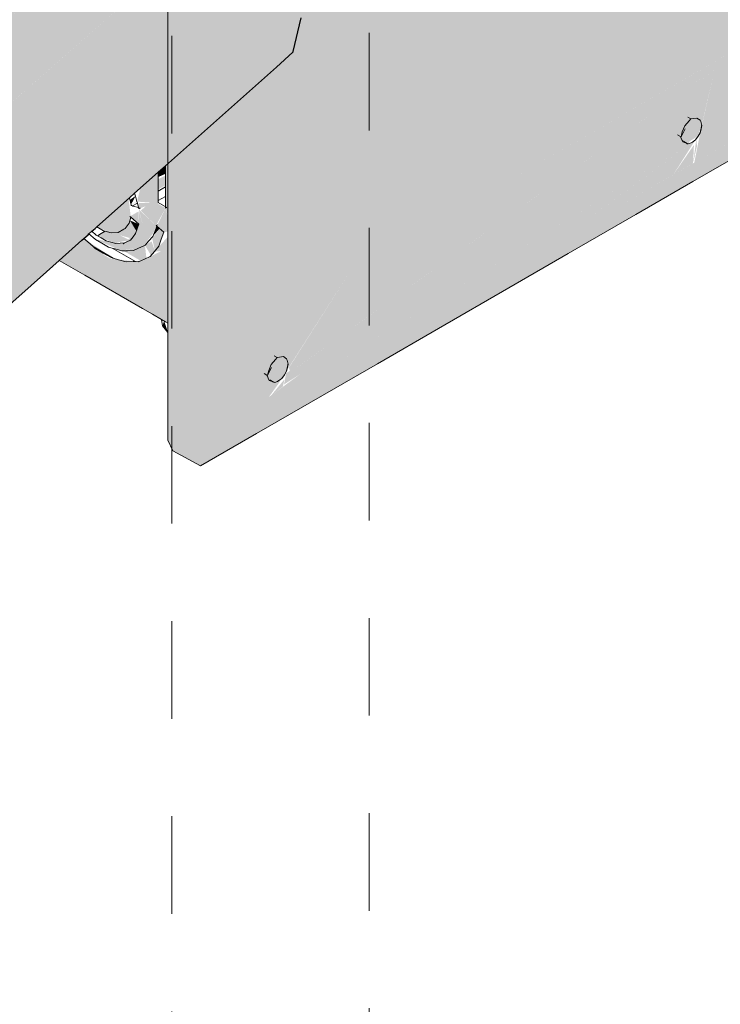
# Model space of a CAD drawing. Header units: millimetres. Extents: x 4480191 to 4481199, y -30324204 to -30323479.
# Tile 8 of 243: x 4480421.082 to 4480421.979, y -30324184.862 to -30324183.6. Entities that reach past the tile are written whole.
import ezdxf

# ---------------------------------------------------------------- set-up
doc = ezdxf.new("R2010")
doc.units = ezdxf.units.MM
doc.linetypes.add('JIS_02_1.2', pattern=[0.25, 0.125, -0.125])
for name, color, linetype, lineweight in [('DI-Pontilhado', 7, 'JIS_02_1.2', 9), ('EL-Caixa de passagem de fiação ARC', 9, 'Continuous', 18), ('EL-Condutos ARC (Baixa)', 54, 'Continuous', 25)]:
    doc.layers.add(name, color=color, linetype=linetype, lineweight=lineweight)

msp = doc.modelspace()

# ---------------------------------------------------------------- hatches: boundary and pattern name
at = {"layer": 'EL-Caixa de passagem de fiação ARC', "linetype": 'Continuous'}
for points in [[(4480422.0292, -30324183.735), (4480421.31, -30324184.1502), (4480421.3179, -30324184.0315), (4480421.3205, -30324183.9095), (4480422.0397, -30324183.4942), (4480422.0397, -30324183.0162), (4480422.0386, -30324182.9717), (4480421.8302, -30324183.092), (4480421.9022, -30324182.7899), (4480421.7822, -30324182.8592), (4480421.679, -30324183.1793), (4480421.3194, -30324183.3869), (4480421.3246, -30324183.372), (4480421.3179, -30324183.3084), (4480421.3154, -30324183.3042), (4480421.318, -30324183.3566), (4480421.2994, -30324183.2779), (4480421.3108, -30324183.3398), (4480421.2946, -30324183.2701), (4480421.2793, -30324183.2253), (4480421.3028, -30324183.3213), (4480421.3205, -30324183.4314), (4480421.3994, -30324183.3859), (4480421.4229, -30324183.4847), (4480421.4495, -30324183.5392), (4480421.4374, -30324183.5739), (4480421.4385, -30324183.5792), (4480421.4113, -30324183.6598), (4480421.4058, -30324183.6647), (4480421.4495, -30324183.5392), (4480421.4229, -30324183.4847), (4480421.3994, -30324183.3859), (4480421.3205, -30324183.4314), (4480421.3205, -30324183.7406), (4480421.3112, -30324183.749), (4480421.3205, -30324183.4314), (4480421.3037, -30324183.3265), (4480421.2793, -30324183.2253), (4480421.2946, -30324183.2701), (4480421.3092, -30324183.3362), (4480421.2966, -30324183.2734), (4480421.3108, -30324183.3398), (4480421.2994, -30324183.278), (4480421.318, -30324183.3566), (4480421.3154, -30324183.3042), (4480421.3179, -30324183.3084), (4480421.3246, -30324183.372), (4480421.3942, -30324183.1695), (4480421.3873, -30324183.1618), (4480421.4008, -30324183.1501), (4480421.4312, -30324183.0619), (4480421.9022, -30324182.7899), (4480422.027, -30324182.733), (4480422.0222, -30324182.7207), (4480421.9847, -30324182.6986), (4480421.97, -30324182.7001), (4480421.4038, -30324183.027), (4480421.4126, -30324183.0296), (4480421.3737, -30324183.0521), (4480421.3985, -30324183.03), (4480421.2924, -30324183.0913), (4480421.2777, -30324183.1068), (4480421.2716, -30324183.1273), (4480421.2716, -30324184.1386), (4480421.2777, -30324184.1521), (4480421.3132, -30324184.1715), (4480421.4557, -30324184.0893), (4480422.0121, -30324183.768), (4480422.0257, -30324183.7551)], [(4480421.3112, -30324183.749), (4480421.3205, -30324183.7232), (4480421.3205, -30324183.4314)], [(4480422.0371, -30324183.6163), (4480422.0397, -30324183.4942), (4480421.3205, -30324183.9095), (4480421.3179, -30324184.0315)], [(4480421.0902, -30324183.7708), (4480421.0954, -30324183.7201), (4480421.0954, -30324183.5512), (4480421.0902, -30324183.6583)], [(4480421.279, -30324183.806), (4480421.6308, -30324183.6021), (4480421.1438, -30324183.8833)], [(4480421.4413, -30324184.0538), (4480422.0371, -30324183.6163), (4480421.4281, -30324184.0518), (4480421.5165, -30324183.9866), (4480421.4231, -30324184.053), (4480421.4203, -30324184.0673)], [(4480422.0371, -30324183.6163), (4480421.9561, -30324183.6631), (4480421.4229, -30324184.0532), (4480421.5165, -30324183.9866), (4480421.4226, -30324184.0557)], [(4480422.0292, -30324183.735), (4480422.0365, -30324183.6253), (4480422.0344, -30324183.6182), (4480421.9537, -30324183.7449), (4480421.9462, -30324183.7829)], [(4480421.9536, -30324183.7451), (4480422.0344, -30324183.6182), (4480421.9723, -30324183.6639)], [(4480421.4276, -30324184.0498), (4480421.9561, -30324183.6631), (4480421.5039, -30324183.9241), (4480421.4266, -30324184.0459)], [(4480421.9509, -30324183.7489), (4480421.9556, -30324183.7353), (4480421.9723, -30324183.6639), (4480421.9434, -30324183.6851), (4480421.939, -30324183.7564)], [(4480421.9396, -30324183.7592), (4480421.9434, -30324183.6851), (4480421.31, -30324184.1502)], [(4480421.9509, -30324183.7489), (4480421.9544, -30324183.7303), (4480421.9405, -30324183.729), (4480421.9362, -30324183.7581)], [(4480421.2708, -30324183.785), (4480421.2716, -30324183.7733), (4480421.2685, -30324183.7553)], [(4480421.9193, -30324183.7984), (4480421.9475, -30324183.7539), (4480421.7698, -30324183.8848)], [(4480421.9449, -30324183.782), (4480421.9497, -30324183.7617), (4480421.9487, -30324183.7529)], [(4480421.7698, -30324183.8848), (4480421.9438, -30324183.7566), (4480421.31, -30324184.1502)], [(4480421.9457, -30324183.7604), (4480421.9193, -30324183.7984), (4480421.9446, -30324183.7838)], [(4480421.2685, -30324183.7869), (4480421.2592, -30324183.7953), (4480421.2592, -30324183.8014), (4480421.2685, -30324183.7972)], [(4480421.2685, -30324183.8413), (4480421.2716, -30324183.851), (4480421.2716, -30324183.7842), (4480421.2685, -30324183.7869)], [(4480421.2368, -30324183.8446), (4480421.2563, -30324183.8636), (4480421.2592, -30324183.8339), (4480421.2592, -30324183.7953), (4480421.2362, -30324183.8157), (4480421.2319, -30324183.8329), (4480421.248, -30324183.8341)], [(4480421.2592, -30324183.8167), (4480421.2685, -30324183.8113), (4480421.2685, -30324183.7995), (4480421.2592, -30324183.8043)], [(4480421.1989, -30324183.873), (4480421.2149, -30324183.8684), (4480421.224, -30324183.8529), (4480421.2211, -30324183.8292), (4480421.1805, -30324183.8653)], [(4480421.2302, -30324183.8255), (4480421.2229, -30324183.8308), (4480421.2243, -30324183.8368)], [(4480421.2342, -30324183.8421), (4480421.2536, -30324183.8349), (4480421.234, -30324183.8349)], [(4480421.2563, -30324183.8636), (4480421.2344, -30324183.8432), (4480421.2391, -30324183.8623)], [(4480421.2685, -30324183.8413), (4480421.2575, -30324183.8349), (4480421.2563, -30324183.8636)], [(4480421.2573, -30324183.8644), (4480421.2664, -30324183.8721), (4480421.2685, -30324183.8413)], [(4480421.2716, -30324183.8714), (4480421.2716, -30324183.8531), (4480421.2685, -30324183.8413), (4480421.2664, -30324183.8721)], [(4480421.2209, -30324183.8538), (4480421.2132, -30324183.8694), (4480421.1912, -30324183.8709), (4480421.1812, -30324183.8767), (4480421.2028, -30324183.8861), (4480421.2222, -30324183.8822), (4480421.2101, -30324183.8761), (4480421.2287, -30324183.8756), (4480421.2318, -30324183.8718)], [(4480421.2228, -30324183.8519), (4480421.2342, -30324183.862), (4480421.2342, -30324183.8454)], [(4480421.2228, -30324183.8569), (4480421.2312, -30324183.8708), (4480421.2342, -30324183.862)], [(4480421.2344, -30324183.845), (4480421.2342, -30324183.862), (4480421.2391, -30324183.8623)], [(4480421.1782, -30324183.8812), (4480421.2123, -30324183.896), (4480421.2405, -30324183.8897), (4480421.255, -30324183.8702), (4480421.2342, -30324183.862), (4480421.2302, -30324183.8737), (4480421.2141, -30324183.8869)], [(4480421.2342, -30324183.862), (4480421.2533, -30324183.8712), (4480421.258, -30324183.8626)], [(4480421.2513, -30324183.8794), (4480421.2548, -30324183.8961), (4480421.2598, -30324183.8902), (4480421.2664, -30324183.8721), (4480421.2613, -30324183.8678)], [(4480421.252, -30324183.8777), (4480421.2609, -30324183.8675), (4480421.2573, -30324183.8644)], [(4480421.151, -30324183.8916), (4480421.1868, -30324183.8998), (4480421.2014, -30324183.9054), (4480421.1638, -30324183.8802)], [(4480421.1988, -30324183.941), (4480421.2325, -30324183.9653), (4480421.2716, -30324183.9888), (4480421.2716, -30324183.8779), (4480421.2543, -30324183.8967), (4480421.2627, -30324183.8966), (4480421.234, -30324183.9103), (4480421.1969, -30324183.9056)], [(4480421.2099, -30324183.876), (4480421.2251, -30324183.8802), (4480421.2287, -30324183.8756)], [(4480421.2388, -30324183.9699), (4480421.1988, -30324183.941), (4480421.1969, -30324183.9056), (4480421.1868, -30324183.8998), (4480421.151, -30324183.8916), (4480421.1322, -30324183.9083)], [(4480421.2421, -30324183.8889), (4480421.2146, -30324183.896), (4480421.2367, -30324183.9088), (4480421.244, -30324183.9055)], [(4480421.2548, -30324183.8961), (4480421.2506, -30324183.8839), (4480421.242, -30324183.8888), (4480421.2499, -30324183.9019)], [(4480421.4135, -30324184.0658), (4480421.5039, -30324183.9241), (4480421.3179, -30324184.0315), (4480421.31, -30324184.1502), (4480421.4009, -30324184.0835)], [(4480421.2716, -30324184.0007), (4480421.2667, -30324183.986), (4480421.2644, -30324183.9922)], [(4480421.4208, -30324184.0547), (4480421.4242, -30324184.0361), (4480421.4103, -30324184.0347), (4480421.407, -30324184.064)], [(4480421.4189, -30324184.0698), (4480421.421, -30324184.0605), (4480421.4039, -30324184.0813)]]:
    msp.add_hatch(color=254, dxfattribs=at).paths.add_polyline_path(points)
at = {"layer": 'EL-Condutos ARC (Baixa)', "linetype": 'Continuous'}
for points in [[(4480421.2228, -30324183.4462), (4480417.0151, -30324187.1931), (4480417.0144, -30324187.1963), (4480421.0798, -30324183.5852), (4480417.0143, -30324187.1964), (4480417.0143, -30324187.1968), (4480421.1034, -30324183.5666), (4480417.0111, -30324187.2111), (4480417.0086, -30324187.2223), (4480421.1034, -30324183.6107), (4480416.9986, -30324187.2675), (4480416.9951, -30324187.2835), (4480421.3583, -30324183.4539), (4480421.3082, -30324183.4301), (4480421.2716, -30324183.5127), (4480421.2716, -30324183.487), (4480421.3082, -30324183.4301), (4480421.2716, -30324183.4742), (4480421.2716, -30324183.428), (4480421.2602, -30324183.4273)], [(4480421.4318, -30324183.6416), (4480421.4422, -30324183.5975), (4480421.4317, -30324183.5456), (4480421.402, -30324183.4948), (4480421.3583, -30324183.4539), (4480421.1034, -30324183.6777), (4480416.9798, -30324187.3525), (4480416.9759, -30324187.3701), (4480421.1034, -30324183.7563), (4480416.9579, -30324187.4515), (4480416.9543, -30324187.4678), (4480421.1034, -30324183.8332), (4480416.9367, -30324187.5477), (4480416.9365, -30324187.5485), (4480421.0798, -30324183.8589), (4480416.9364, -30324187.5488), (4480416.9341, -30324187.5595), (4480421.0798, -30324183.9135), (4480416.934, -30324187.5596), (4480416.9198, -30324187.6241), (4480416.141, -30324188.3182), (4480416.9196, -30324187.6248), (4480416.9182, -30324187.6312), (4480421.1602, -30324183.8816), (4480416.9101, -30324187.6679), (4480416.91, -30324187.6681), (4480421.116, -30324183.9228), (4480421.4101, -30324183.6608), (4480421.2685, -30324183.7859), (4480421.3702, -30324183.6756)], [(4480421.1034, -30324183.6107), (4480417.0086, -30324187.2223), (4480416.9987, -30324187.2673)], [(4480421.4318, -30324183.6416), (4480421.3705, -30324183.6752), (4480421.2685, -30324183.7859)], [(4480421.1034, -30324183.6777), (4480416.9951, -30324187.2835), (4480416.9799, -30324187.3523)], [(4480421.1034, -30324183.7563), (4480416.9759, -30324187.3701), (4480416.958, -30324187.4514)], [(4480421.1034, -30324183.8332), (4480416.9543, -30324187.4678), (4480416.9367, -30324187.5475)], [(4480421.1602, -30324183.8816), (4480421.1098, -30324183.9262), (4480416.9101, -30324187.6677), (4480416.9101, -30324187.6679)], [(4480421.1098, -30324183.9262), (4480416.9182, -30324187.6312), (4480416.9101, -30324187.6677)]]:
    msp.add_hatch(color=31, dxfattribs=at).paths.add_polyline_path(points)

# ---------------------------------------------------------------- linework, layer by layer
at = {"layer": 'DI-Pontilhado'}
for p, q in [((4480421.2764, -30324179.6206), (4480421.2764, -30324186.0206)), ((4480421.5294, -30324183.3666), (4480421.5294, -30324186.1666))]:
    msp.add_line(p, q, dxfattribs=at)
at = {"layer": 'EL-Caixa de passagem de fiação ARC'}
for p, q in [((4480421.2716, -30324183.428), (4480421.2716, -30324183.7842)), ((4480421.9396, -30324183.7295), (4480421.9342, -30324183.736)), ((4480421.9417, -30324183.7269), (4480421.9379, -30324183.7247)), ((4480421.9417, -30324183.7269), (4480421.9396, -30324183.7295)), ((4480421.9415, -30324183.7272), (4480421.9417, -30324183.7269)), ((4480421.9447, -30324183.7263), (4480421.9417, -30324183.7269)), ((4480421.9496, -30324183.7258), (4480421.9447, -30324183.7263)), ((4480421.9536, -30324183.7286), (4480421.9496, -30324183.7258)), ((4480421.9544, -30324183.7303), (4480421.9536, -30324183.7286)), ((4480421.9556, -30324183.7354), (4480421.9544, -30324183.7303)), ((4480421.9294, -30324183.7498), (4480421.9344, -30324183.7395)), ((4480421.9308, -30324183.7434), (4480421.9294, -30324183.7498)), ((4480421.9342, -30324183.736), (4480421.9308, -30324183.7434)), ((4480421.9556, -30324183.7354), (4480421.9537, -30324183.7446)), ((4480421.9537, -30324183.7446), (4480421.9553, -30324183.7365)), ((4480421.9537, -30324183.7446), (4480421.9544, -30324183.7416)), ((4480421.9544, -30324183.7416), (4480421.9556, -30324183.7354)), ((4480421.9553, -30324183.7365), (4480421.9555, -30324183.736)), ((4480421.9555, -30324183.736), (4480421.9556, -30324183.7354)), ((4480421.9248, -30324183.7473), (4480421.9286, -30324183.7495)), ((4480421.9286, -30324183.7495), (4480421.929, -30324183.7505)), ((4480421.929, -30324183.7505), (4480421.9291, -30324183.7508)), ((4480421.9291, -30324183.7508), (4480421.9308, -30324183.7548)), ((4480421.9308, -30324183.7548), (4480421.931, -30324183.7552)), ((4480421.931, -30324183.7552), (4480421.9315, -30324183.7564)), ((4480421.9385, -30324183.759), (4480421.9324, -30324183.7556)), ((4480421.9324, -30324183.7556), (4480421.9362, -30324183.7581)), ((4480421.9438, -30324183.7566), (4480421.9476, -30324183.7538)), ((4480421.9476, -30324183.7538), (4480421.9509, -30324183.7489)), ((4480421.9509, -30324183.7489), (4480421.9537, -30324183.7446)), ((4480421.9315, -30324183.7564), (4480421.9385, -30324183.759)), ((4480421.9362, -30324183.7581), (4480421.937, -30324183.7587)), ((4480421.937, -30324183.7587), (4480421.9385, -30324183.759)), ((4480421.9385, -30324183.759), (4480421.9421, -30324183.7578)), ((4480421.9421, -30324183.7578), (4480421.9438, -30324183.7566)), ((4480421.9444, -30324183.8071), (4480422.0121, -30324183.768)), ((4480421.2685, -30324183.7869), (4480421.2685, -30324183.8141)), ((4480421.2716, -30324183.7842), (4480421.2716, -30324183.8123)), ((4480421.2592, -30324183.8088), (4480421.2592, -30324183.7953)), ((4480421.2592, -30324183.8195), (4480421.2592, -30324183.8088)), ((4480421.2592, -30324183.8195), (4480421.2685, -30324183.8141)), ((4480421.2592, -30324183.8317), (4480421.2592, -30324183.8195)), ((4480421.2685, -30324183.8141), (4480421.2685, -30324183.8263)), ((4480421.2716, -30324183.8123), (4480421.2716, -30324183.8159)), ((4480421.2716, -30324183.8159), (4480421.2716, -30324183.8245)), ((4480421.8714, -30324183.8493), (4480421.9444, -30324183.8071)), ((4480421.2244, -30324183.8373), (4480421.2223, -30324183.8281)), ((4480421.2288, -30324183.8223), (4480421.2302, -30324183.8258)), ((4480421.2302, -30324183.8258), (4480421.2319, -30324183.8329)), ((4480421.2685, -30324183.8263), (4480421.2592, -30324183.8317)), ((4480421.2592, -30324183.8339), (4480421.2592, -30324183.8317)), ((4480421.2685, -30324183.8263), (4480421.2685, -30324183.8393)), ((4480421.2716, -30324183.8245), (4480421.2716, -30324183.8577)), ((4480421.2245, -30324183.8381), (4480421.2244, -30324183.8373)), ((4480421.2262, -30324183.8385), (4480421.2245, -30324183.8381)), ((4480421.2263, -30324183.8385), (4480421.2246, -30324183.8375)), ((4480421.2262, -30324183.8385), (4480421.2324, -30324183.8349)), ((4480421.2266, -30324183.8386), (4480421.2262, -30324183.8385)), ((4480421.2266, -30324183.8386), (4480421.2263, -30324183.8385)), ((4480421.2338, -30324183.8405), (4480421.2266, -30324183.8386)), ((4480421.2319, -30324183.8329), (4480421.2324, -30324183.8349)), ((4480421.2324, -30324183.8349), (4480421.2338, -30324183.8405)), ((4480421.2338, -30324183.8405), (4480421.2342, -30324183.8421)), ((4480421.2342, -30324183.8421), (4480421.2359, -30324183.8411)), ((4480421.2703, -30324183.8403), (4480421.2592, -30324183.8339)), ((4480421.2685, -30324183.8393), (4480421.2685, -30324183.8413)), ((4480421.2685, -30324183.8413), (4480421.2703, -30324183.8403)), ((4480421.2217, -30324183.8605), (4480421.224, -30324183.8529)), ((4480421.2228, -30324183.8519), (4480421.224, -30324183.8529)), ((4480421.224, -30324183.8529), (4480421.2342, -30324183.862)), ((4480421.7844, -30324183.8996), (4480421.8714, -30324183.8493)), ((4480421.1805, -30324183.8653), (4480421.1892, -30324183.8704)), ((4480421.2077, -30324183.8724), (4480421.2149, -30324183.8684)), ((4480421.2149, -30324183.8684), (4480421.2166, -30324183.8674)), ((4480421.2166, -30324183.8674), (4480421.2217, -30324183.8605)), ((4480421.2322, -30324183.8679), (4480421.2302, -30324183.8737)), ((4480421.2342, -30324183.862), (4480421.2322, -30324183.8679)), ((4480421.255, -30324183.8702), (4480421.2573, -30324183.8644)), ((4480421.258, -30324183.8626), (4480421.2563, -30324183.8636)), ((4480421.2563, -30324183.8636), (4480421.2573, -30324183.8644)), ((4480421.2573, -30324183.8644), (4480421.2664, -30324183.8721)), ((4480421.2716, -30324183.8577), (4480421.2716, -30324183.8763)), ((4480421.1688, -30324183.8846), (4480421.1638, -30324183.8802)), ((4480421.1703, -30324183.8744), (4480421.1782, -30324183.8812)), ((4480421.1796, -30324183.8758), (4480421.1741, -30324183.871)), ((4480421.1782, -30324183.8812), (4480421.1787, -30324183.8815)), ((4480421.1787, -30324183.8815), (4480421.1868, -30324183.8862)), ((4480421.1812, -30324183.8767), (4480421.1796, -30324183.8758)), ((4480421.1858, -30324183.874), (4480421.1812, -30324183.8767)), ((4480421.1859, -30324183.8794), (4480421.1812, -30324183.8767)), ((4480421.1912, -30324183.8709), (4480421.1858, -30324183.874)), ((4480421.1923, -30324183.8831), (4480421.1859, -30324183.8794)), ((4480421.1892, -30324183.8704), (4480421.1912, -30324183.8709)), ((4480421.1912, -30324183.8709), (4480421.1989, -30324183.873)), ((4480421.1989, -30324183.873), (4480421.2077, -30324183.8724)), ((4480421.2234, -30324183.8822), (4480421.2188, -30324183.8846)), ((4480421.2268, -30324183.878), (4480421.2234, -30324183.8822)), ((4480421.2302, -30324183.8737), (4480421.2268, -30324183.878)), ((4480421.2471, -30324183.8832), (4480421.252, -30324183.8778)), ((4480421.252, -30324183.8778), (4480421.255, -30324183.8702)), ((4480421.2631, -30324183.8812), (4480421.2598, -30324183.8902)), ((4480421.2664, -30324183.8721), (4480421.2631, -30324183.8812)), ((4480421.2716, -30324183.8763), (4480421.2716, -30324183.8922)), ((4480421.1757, -30324183.8906), (4480421.1688, -30324183.8846)), ((4480421.1785, -30324183.893), (4480421.1757, -30324183.8906)), ((4480421.2014, -30324183.9054), (4480421.1757, -30324183.8906)), ((4480421.1886, -30324183.8988), (4480421.1785, -30324183.893)), ((4480421.1868, -30324183.8862), (4480421.1955, -30324183.8912)), ((4480421.1985, -30324183.8849), (4480421.1923, -30324183.8831)), ((4480421.1955, -30324183.8912), (4480421.2002, -30324183.8925)), ((4480421.2047, -30324183.8866), (4480421.1985, -30324183.8849)), ((4480421.2002, -30324183.8925), (4480421.2039, -30324183.8936)), ((4480421.2002, -30324183.8925), (4480421.2298, -30324183.9096)), ((4480421.2039, -30324183.8936), (4480421.2123, -30324183.896)), ((4480421.2102, -30324183.8863), (4480421.2047, -30324183.8866)), ((4480421.2158, -30324183.8859), (4480421.2102, -30324183.8863)), ((4480421.2188, -30324183.8846), (4480421.2141, -30324183.8869)), ((4480421.2141, -30324183.8869), (4480421.2158, -30324183.8859)), ((4480421.2276, -30324183.8955), (4480421.234, -30324183.8926)), ((4480421.234, -30324183.8926), (4480421.2405, -30324183.8897)), ((4480421.2405, -30324183.8897), (4480421.2422, -30324183.8887)), ((4480421.2422, -30324183.8887), (4480421.2471, -30324183.8832)), ((4480421.2598, -30324183.8902), (4480421.2543, -30324183.8967)), ((4480421.2716, -30324183.8922), (4480421.2716, -30324183.9888)), ((4480421.2716, -30324183.8922), (4480421.2716, -30324183.8922)), ((4480421.1986, -30324183.9046), (4480421.1886, -30324183.8988)), ((4480421.2014, -30324183.9054), (4480421.1986, -30324183.9046)), ((4480421.2083, -30324183.9074), (4480421.2014, -30324183.9054)), ((4480421.2181, -30324183.9102), (4480421.2083, -30324183.9074)), ((4480421.2123, -30324183.896), (4480421.2199, -30324183.8958)), ((4480421.2199, -30324183.8958), (4480421.2276, -30324183.8955)), ((4480421.2414, -30324183.9068), (4480421.234, -30324183.9103)), ((4480421.2488, -30324183.9032), (4480421.2414, -30324183.9068)), ((4480421.2543, -30324183.8967), (4480421.2488, -30324183.9032)), ((4480421.7084, -30324183.9434), (4480421.7844, -30324183.8996)), ((4480421.1322, -30324183.9083), (4480421.165, -30324183.9272)), ((4480421.2269, -30324183.9098), (4480421.2181, -30324183.9102)), ((4480421.2298, -30324183.9096), (4480421.2269, -30324183.9098)), ((4480421.2357, -30324183.9093), (4480421.2298, -30324183.9096)), ((4480421.234, -30324183.9103), (4480421.2357, -30324183.9093)), ((4480421.165, -30324183.9272), (4480421.2388, -30324183.9699)), ((4480421.6184, -30324183.9954), (4480421.7084, -30324183.9434)), ((4480421.2388, -30324183.9699), (4480421.2517, -30324183.9773)), ((4480421.2517, -30324183.9773), (4480421.2633, -30324183.984)), ((4480421.2633, -30324183.984), (4480421.2644, -30324183.9922)), ((4480421.2633, -30324183.984), (4480421.2685, -30324183.987)), ((4480421.2644, -30324183.9922), (4480421.2716, -30324184.0007)), ((4480421.2685, -30324183.987), (4480421.2716, -30324183.9888)), ((4480421.2716, -30324183.9888), (4480421.2716, -30324184.0007)), ((4480421.5402, -30324184.0406), (4480421.6184, -30324183.9954)), ((4480421.2716, -30324184.0007), (4480421.2716, -30324184.0469)), ((4480421.4115, -30324184.0327), (4480421.4077, -30324184.0305)), ((4480421.4115, -30324184.0327), (4480421.4094, -30324184.0353)), ((4480421.4113, -30324184.033), (4480421.4115, -30324184.0327)), ((4480421.4146, -30324184.0321), (4480421.4115, -30324184.0327)), ((4480421.4195, -30324184.0316), (4480421.4146, -30324184.0321)), ((4480421.4235, -30324184.0343), (4480421.4195, -30324184.0316)), ((4480421.3993, -30324184.0555), (4480421.4042, -30324184.0453)), ((4480421.404, -30324184.0418), (4480421.4007, -30324184.0492)), ((4480421.4094, -30324184.0353), (4480421.404, -30324184.0418)), ((4480421.4242, -30324184.0361), (4480421.4235, -30324184.0343)), ((4480421.4255, -30324184.0412), (4480421.4235, -30324184.0504)), ((4480421.4235, -30324184.0504), (4480421.4252, -30324184.0423)), ((4480421.4255, -30324184.0412), (4480421.4242, -30324184.0361)), ((4480421.4242, -30324184.0474), (4480421.4255, -30324184.0412)), ((4480421.4252, -30324184.0423), (4480421.4253, -30324184.0417)), ((4480421.4253, -30324184.0417), (4480421.4255, -30324184.0412)), ((4480421.4557, -30324184.0893), (4480421.5402, -30324184.0406)), ((4480421.2716, -30324184.0469), (4480421.2716, -30324184.1386)), ((4480421.3947, -30324184.0531), (4480421.3985, -30324184.0553)), ((4480421.3985, -30324184.0553), (4480421.3989, -30324184.0563)), ((4480421.3989, -30324184.0563), (4480421.399, -30324184.0566)), ((4480421.399, -30324184.0566), (4480421.4006, -30324184.0605)), ((4480421.4007, -30324184.0492), (4480421.3993, -30324184.0555)), ((4480421.4175, -30324184.0595), (4480421.4208, -30324184.0547)), ((4480421.4208, -30324184.0547), (4480421.4235, -30324184.0504)), ((4480421.4235, -30324184.0504), (4480421.4242, -30324184.0474)), ((4480421.4006, -30324184.0605), (4480421.4013, -30324184.0622)), ((4480421.4013, -30324184.0622), (4480421.4084, -30324184.0647)), ((4480421.4084, -30324184.0647), (4480421.4023, -30324184.0614)), ((4480421.4023, -30324184.0614), (4480421.4061, -30324184.0639)), ((4480421.4061, -30324184.0639), (4480421.4069, -30324184.0644)), ((4480421.4069, -30324184.0644), (4480421.4084, -30324184.0647)), ((4480421.4084, -30324184.0647), (4480421.412, -30324184.0635)), ((4480421.412, -30324184.0635), (4480421.4137, -30324184.0623)), ((4480421.4137, -30324184.0623), (4480421.4175, -30324184.0595)), ((4480421.385, -30324184.1301), (4480421.4557, -30324184.0893)), ((4480421.3132, -30324184.1715), (4480421.385, -30324184.1301)), ((4480421.2716, -30324184.1386), (4480421.2777, -30324184.1521)), ((4480421.2777, -30324184.1521), (4480421.3132, -30324184.1715))]:
    msp.add_line(p, q, dxfattribs=at)
at = {"layer": 'EL-Condutos ARC (Baixa)'}
for p, q in [((4480421.432, -30324183.6405), (4480421.4422, -30324183.5975)), ((4480421.4105, -30324183.6605), (4480421.4318, -30324183.6416)), ((4480421.4318, -30324183.6416), (4480421.4319, -30324183.6408)), ((4480421.4319, -30324183.6408), (4480421.432, -30324183.6405)), ((4480421.2685, -30324183.7869), (4480421.4105, -30324183.6605)), ((4480421.2592, -30324183.7953), (4480421.2685, -30324183.7869)), ((4480421.2288, -30324183.8223), (4480421.2592, -30324183.7953)), ((4480421.1805, -30324183.8653), (4480421.2223, -30324183.8281)), ((4480421.2223, -30324183.8281), (4480421.2288, -30324183.8223)), ((4480421.1741, -30324183.871), (4480421.1782, -30324183.8674)), ((4480421.1782, -30324183.8674), (4480421.1805, -30324183.8653)), ((4480421.1322, -30324183.9083), (4480421.1614, -30324183.8823)), ((4480421.1614, -30324183.8823), (4480421.1638, -30324183.8802)), ((4480421.1638, -30324183.8802), (4480421.1693, -30324183.8753)), ((4480421.1693, -30324183.8753), (4480421.1703, -30324183.8744)), ((4480421.1703, -30324183.8744), (4480421.1741, -30324183.871)), ((4480421.116, -30324183.9228), (4480421.1322, -30324183.9083)), ((4480416.91, -30324187.6681), (4480421.116, -30324183.9228))]:
    msp.add_line(p, q, dxfattribs=at)

doc.saveas('drawing.dxf')
